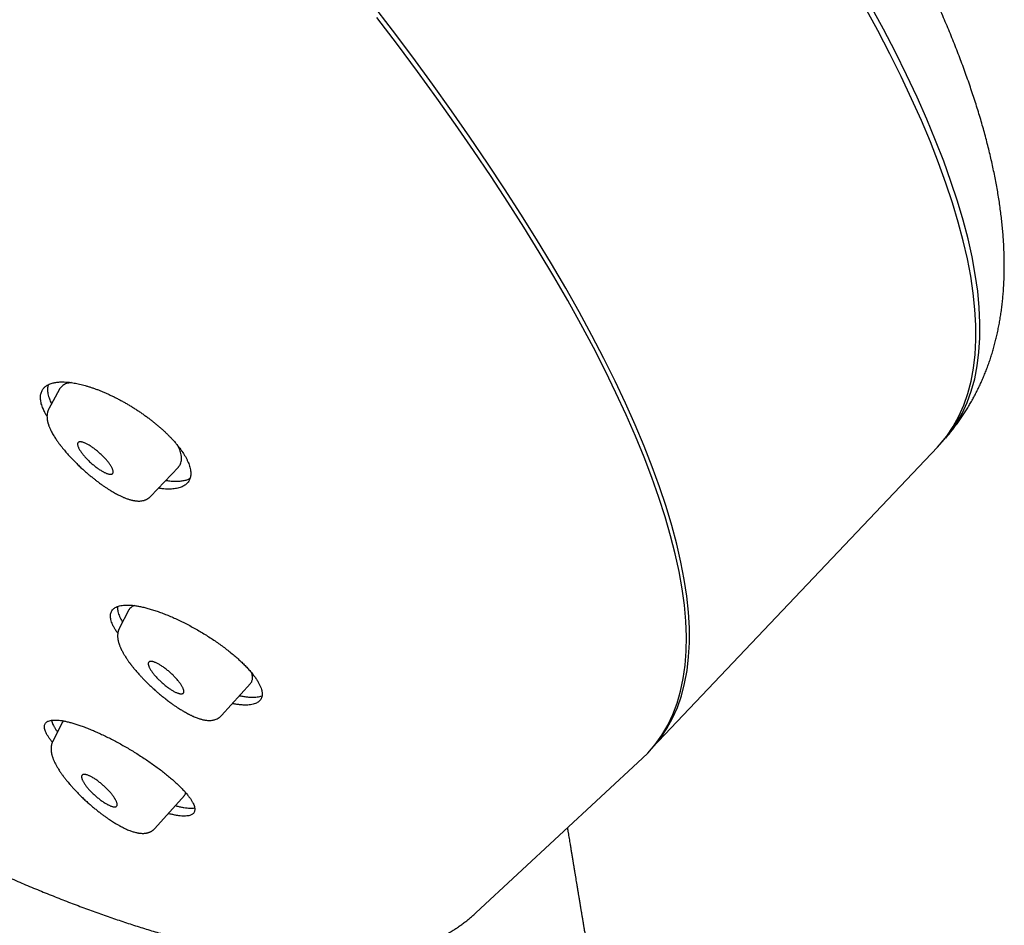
# Model space of a CAD drawing. Header units: millimetres. Extents: x 8 to 501, y 12 to 615.
# Tile 17 of 77: x 431 to 463, y 187 to 216. Entities that reach past the tile are written whole.
import ezdxf

# ---------------------------------------------------------------- set-up
doc = ezdxf.new("R2010")
doc.units = ezdxf.units.MM

msp = doc.modelspace()

# ---------------------------------------------------------------- linework, layer by layer
at = {"color": 7, "linetype": 'Continuous', "lineweight": 30}
for p, q in [((432.309, 204.033), (431.966, 203.403)), ((431.968, 203.403), (431.967, 203.402)), ((451.464, 192.448), (460.677, 202.166)), ((435.251, 200.569), (436.152, 201.519)), ((434.555, 196.906), (434.243, 196.305)), ((434.245, 196.306), (434.244, 196.305)), ((434.187, 196.06), (434.188, 196.052)), ((437.543, 193.495), (438.482, 194.533)), ((435.751, 194.019), (435.752, 194.018)), ((432.411, 193.275), (432.093, 192.663)), ((432.093, 192.664), (432.093, 192.663)), ((445.764, 187.122), (451.149, 192.119)), ((435.389, 189.846), (436.345, 190.908)), ((433.022, 190.874), (433.02, 190.874)), ((445.763, 187.122), (445.764, 187.122))]:
    msp.add_line(p, q, dxfattribs=at)
at = {"color": 7, "linetype": 'Continuous', "lineweight": 30, "flags": 128}
for points in [[(451.47, 192.454), (451.495, 192.481), (451.729, 192.766), (451.937, 193.074), (452.119, 193.404), (452.275, 193.756), (452.405, 194.131), (452.509, 194.527), (452.587, 194.945), (452.638, 195.385), (452.663, 195.845), (452.661, 196.326), (452.633, 196.828), (452.579, 197.349), (452.498, 197.89), (452.391, 198.451), (452.258, 199.03), (452.098, 199.628), (451.913, 200.244), (451.702, 200.877), (451.465, 201.528), (451.202, 202.195), (450.914, 202.879), (450.601, 203.579), (450.263, 204.294), (449.9, 205.024), (449.512, 205.768), (449.101, 206.526), (448.665, 207.298), (448.206, 208.082), (447.723, 208.879), (447.218, 209.687), (446.689, 210.506), (446.139, 211.336), (445.566, 212.177), (444.973, 213.026), (444.357, 213.884), (443.722, 214.751), (443.066, 215.625), (442.39, 216.507)], [(460.677, 202.166), (460.741, 202.235), (460.977, 202.521), (461.187, 202.831), (461.37, 203.163), (461.528, 203.518), (461.659, 203.895), (461.764, 204.295), (461.842, 204.716), (461.894, 205.158), (461.919, 205.622), (461.918, 206.106), (461.89, 206.611), (461.835, 207.136), (461.754, 207.681), (461.646, 208.246), (461.512, 208.829), (461.352, 209.431), (461.165, 210.051), (460.952, 210.689), (460.714, 211.345), (460.45, 212.017), (460.16, 212.706), (459.844, 213.411), (459.504, 214.131), (459.138, 214.866), (458.748, 215.616), (458.334, 216.379)], [(460.742, 202.236), (460.832, 202.329), (461.072, 202.612), (461.287, 202.918), (461.475, 203.248), (461.637, 203.6), (461.772, 203.974), (461.882, 204.371), (461.964, 204.789), (462.02, 205.229), (462.049, 205.69), (462.052, 206.173), (462.028, 206.676), (461.977, 207.199), (461.899, 207.742), (461.795, 208.305), (461.665, 208.886), (461.508, 209.487), (461.324, 210.106), (461.115, 210.743), (460.879, 211.397), (460.618, 212.068), (460.331, 212.756), (460.018, 213.46), (459.68, 214.18), (459.317, 214.914), (458.929, 215.664), (458.517, 216.427)], [(449.559, 205.377), (449.157, 206.129), (448.732, 206.893), (448.282, 207.671), (447.809, 208.462), (447.314, 209.264), (446.795, 210.077), (446.254, 210.901), (445.692, 211.736), (445.107, 212.58), (444.502, 213.433), (443.875, 214.295), (443.229, 215.164), (442.562, 216.041)], [(451.149, 192.119), (451.315, 192.283), (451.557, 192.559), (451.772, 192.859), (451.963, 193.181), (452.127, 193.526), (452.265, 193.892), (452.378, 194.281), (452.464, 194.691), (452.523, 195.122), (452.557, 195.575), (452.564, 196.048), (452.545, 196.541), (452.5, 197.055), (452.429, 197.588), (452.331, 198.141), (452.207, 198.712), (452.057, 199.302), (451.881, 199.91), (451.68, 200.536), (451.452, 201.18), (451.2, 201.84), (450.921, 202.516), (450.618, 203.209), (450.29, 203.917), (449.937, 204.64), (449.559, 205.377)]]:
    msp.add_lwpolyline(points, dxfattribs=at)
at = {"color": 7, "linetype": 'Continuous', "lineweight": 30}
for points, knots in [([(460.946, 202.456), (460.973, 202.488), (461.033, 202.56), (461.124, 202.672), (461.219, 202.794), (461.311, 202.918), (461.402, 203.044), (461.49, 203.172), (461.575, 203.303), (461.658, 203.437), (461.739, 203.572), (461.818, 203.71), (461.893, 203.851), (461.967, 203.994), (462.037, 204.139), (462.105, 204.287), (462.17, 204.437), (462.233, 204.59), (462.292, 204.745), (462.349, 204.903), (462.403, 205.063), (462.453, 205.226), (462.501, 205.391), (462.546, 205.559), (462.588, 205.729), (462.626, 205.902), (462.662, 206.077), (462.694, 206.254), (462.723, 206.434), (462.749, 206.617), (462.772, 206.801), (462.791, 206.988), (462.807, 207.178), (462.82, 207.37), (462.829, 207.564), (462.835, 207.761), (462.838, 207.96), (462.837, 208.161), (462.833, 208.365), (462.826, 208.57), (462.815, 208.778), (462.8, 208.988), (462.783, 209.201), (462.762, 209.415), (462.737, 209.632), (462.709, 209.85), (462.678, 210.071), (462.643, 210.294), (462.605, 210.518), (462.563, 210.745), (462.518, 210.973), (462.47, 211.204), (462.418, 211.436), (462.363, 211.67), (462.305, 211.906), (462.243, 212.144), (462.178, 212.383), (462.11, 212.624), (462.038, 212.867), (461.963, 213.111), (461.885, 213.357), (461.804, 213.605), (461.719, 213.854), (461.632, 214.104), (461.541, 214.356), (461.447, 214.61), (461.35, 214.865), (461.25, 215.121), (461.147, 215.379), (461.041, 215.638), (460.932, 215.899), (460.82, 216.16), (460.705, 216.423), (460.587, 216.688), (460.466, 216.953), (460.342, 217.22), (460.215, 217.488), (460.085, 217.757), (459.953, 218.027), (459.818, 218.298), (459.68, 218.571), (459.539, 218.844), (459.395, 219.119), (459.249, 219.394), (459.1, 219.671), (458.948, 219.948), (458.794, 220.227), (458.637, 220.506), (458.477, 220.787), (458.315, 221.068), (458.151, 221.35), (457.983, 221.633), (457.813, 221.917), (457.641, 222.202), (457.466, 222.488), (457.289, 222.774), (457.109, 223.062), (456.927, 223.35), (456.742, 223.638), (456.555, 223.928), (456.365, 224.218), (456.173, 224.509), (455.979, 224.801), (455.782, 225.093), (455.584, 225.387), (455.382, 225.68), (455.179, 225.975), (454.973, 226.27), (454.765, 226.565), (454.555, 226.862), (454.342, 227.158), (454.128, 227.456), (453.911, 227.754), (453.692, 228.052), (453.47, 228.351), (453.247, 228.65), (453.022, 228.95), (452.794, 229.251), (452.564, 229.552), (452.333, 229.853), (452.099, 230.155), (451.863, 230.457), (451.625, 230.759), (451.385, 231.062), (451.143, 231.365), (450.899, 231.669), (450.654, 231.973), (450.406, 232.277), (450.156, 232.582), (449.904, 232.887), (449.651, 233.192), (449.395, 233.497), (449.138, 233.803), (448.879, 234.109), (448.618, 234.415), (448.355, 234.721), (448.09, 235.028), (447.823, 235.334), (447.555, 235.641), (447.285, 235.948), (447.013, 236.256), (446.739, 236.563), (446.463, 236.87), (446.186, 237.178), (445.907, 237.486), (445.626, 237.793), (445.343, 238.101), (445.059, 238.409), (444.773, 238.718), (444.485, 239.026), (444.196, 239.334), (443.904, 239.642), (443.611, 239.951), (443.316, 240.259), (443.02, 240.568), (442.722, 240.877), (442.421, 241.185), (442.119, 241.494), (441.816, 241.804), (441.51, 242.113), (441.202, 242.423), (440.903, 242.722), (440.613, 243.01), (440.333, 243.288), (440.052, 243.565), (439.77, 243.841), (439.487, 244.117), (439.204, 244.393), (438.919, 244.668), (438.634, 244.942), (438.348, 245.215), (438.062, 245.488), (437.775, 245.76), (437.487, 246.031), (437.2, 246.301), (436.912, 246.57), (436.625, 246.837), (436.339, 247.101), (436.056, 247.362), (435.778, 247.616), (435.517, 247.855), (435.29, 248.061), (435.087, 248.245), (434.895, 248.418), (434.762, 248.538), (434.694, 248.599)], [0, 0, 0, 0, 0.00314, 0.007028, 0.010964, 0.014949, 0.018983, 0.023067, 0.0272, 0.031383, 0.035616, 0.039898, 0.044229, 0.048609, 0.053038, 0.057515, 0.06204, 0.066612, 0.071231, 0.075897, 0.080608, 0.085365, 0.090166, 0.095011, 0.099899, 0.104829, 0.109801, 0.114813, 0.119865, 0.124956, 0.130085, 0.135251, 0.140453, 0.145691, 0.150962, 0.156267, 0.161604, 0.166972, 0.17237, 0.177797, 0.183252, 0.188734, 0.194243, 0.199776, 0.205333, 0.210912, 0.216514, 0.222136, 0.227778, 0.233439, 0.239117, 0.244813, 0.250524, 0.25625, 0.26199, 0.267743, 0.273509, 0.279285, 0.285073, 0.29087, 0.296676, 0.302491, 0.308313, 0.314143, 0.319978, 0.32582, 0.331666, 0.337517, 0.343372, 0.349231, 0.355093, 0.360957, 0.366824, 0.372692, 0.378562, 0.384433, 0.390305, 0.396177, 0.40205, 0.407922, 0.413794, 0.419666, 0.425536, 0.431406, 0.437275, 0.443142, 0.449008, 0.454872, 0.460735, 0.466595, 0.472455, 0.478312, 0.484167, 0.49002, 0.495871, 0.50172, 0.507567, 0.513411, 0.519254, 0.525094, 0.530932, 0.536767, 0.542601, 0.548432, 0.554262, 0.560089, 0.565914, 0.571737, 0.577558, 0.583377, 0.589194, 0.595009, 0.600822, 0.606633, 0.612443, 0.618251, 0.624058, 0.629863, 0.635667, 0.641469, 0.64727, 0.65307, 0.658869, 0.664666, 0.670463, 0.676259, 0.682055, 0.687849, 0.693644, 0.699437, 0.705231, 0.711025, 0.716818, 0.722612, 0.728406, 0.7342, 0.739995, 0.745791, 0.751588, 0.757385, 0.763185, 0.768985, 0.774788, 0.780592, 0.786399, 0.792208, 0.79802, 0.803835, 0.809654, 0.815476, 0.821303, 0.827134, 0.83297, 0.838812, 0.84466, 0.850516, 0.856378, 0.86225, 0.86813, 0.874022, 0.879924, 0.88584, 0.891154, 0.896466, 0.901777, 0.907085, 0.912392, 0.917696, 0.922997, 0.928295, 0.933588, 0.938878, 0.944161, 0.949437, 0.954702, 0.959954, 0.965185, 0.970385, 0.975533, 0.980583, 0.985409, 0.989683, 0.992821, 0.99635, 1, 1, 1, 1]), ([(431.837, 203.28), (431.827, 203.301), (431.805, 203.344), (431.774, 203.413), (431.746, 203.487), (431.722, 203.566), (431.706, 203.636), (431.698, 203.697), (431.695, 203.75), (431.696, 203.8), (431.701, 203.853), (431.713, 203.908), (431.733, 203.964), (431.759, 204.012), (431.788, 204.052), (431.817, 204.086), (431.851, 204.117), (431.892, 204.148), (431.943, 204.178), (432.006, 204.206), (432.069, 204.227), (432.132, 204.243), (432.192, 204.254), (432.255, 204.262), (432.328, 204.267), (432.414, 204.269), (432.513, 204.266), (432.609, 204.258), (432.701, 204.246), (432.785, 204.233), (432.872, 204.217), (432.96, 204.198), (433.051, 204.175), (433.144, 204.15), (433.24, 204.122), (433.338, 204.09), (433.438, 204.056), (433.539, 204.019), (433.64, 203.979), (433.741, 203.937), (433.843, 203.893), (433.946, 203.845), (434.051, 203.795), (434.157, 203.742), (434.263, 203.687), (434.368, 203.63), (434.471, 203.571), (434.572, 203.512), (434.673, 203.45), (434.774, 203.386), (434.874, 203.32), (434.974, 203.252), (435.073, 203.182), (435.169, 203.112), (435.261, 203.042), (435.35, 202.972), (435.437, 202.901), (435.523, 202.829), (435.607, 202.756), (435.689, 202.681), (435.768, 202.606), (435.843, 202.532), (435.914, 202.459), (435.988, 202.379), (436.066, 202.291), (436.144, 202.195), (436.211, 202.108), (436.268, 202.029), (436.317, 201.954), (436.366, 201.875), (436.395, 201.822), (436.409, 201.795)], [0, 0, 0, 0, 0.012887, 0.025774, 0.043261, 0.060761, 0.078248, 0.091608, 0.104967, 0.117854, 0.130741, 0.148221, 0.165716, 0.183196, 0.196545, 0.209894, 0.222887, 0.235881, 0.253501, 0.271134, 0.288754, 0.302205, 0.315655, 0.328873, 0.34209, 0.360014, 0.377951, 0.395875, 0.409558, 0.423242, 0.436673, 0.450105, 0.463628, 0.477152, 0.490965, 0.504778, 0.51869, 0.532603, 0.546145, 0.559688, 0.573325, 0.586962, 0.600897, 0.614832, 0.628871, 0.64291, 0.656406, 0.669901, 0.683492, 0.697084, 0.710978, 0.724873, 0.738874, 0.752875, 0.766183, 0.779491, 0.792895, 0.806298, 0.820003, 0.833709, 0.84752, 0.861331, 0.874399, 0.887466, 0.905204, 0.922956, 0.940693, 0.954251, 0.967808, 0.983904, 1, 1, 1, 1]), ([(432.702, 204.246), (432.686, 204.244), (432.641, 204.239), (432.576, 204.225), (432.506, 204.202), (432.445, 204.172), (432.391, 204.135), (432.348, 204.092), (432.32, 204.058), (432.311, 204.036), (432.31, 204.033)], [0, 0, 0, 0, 0.085701, 0.229501, 0.378082, 0.527212, 0.676535, 0.825678, 0.97427, 1, 1, 1, 1]), ([(431.948, 204.179), (431.948, 204.178), (431.941, 204.162), (431.934, 204.129), (431.926, 204.082), (431.923, 204.033), (431.924, 203.982), (431.93, 203.919), (431.944, 203.843), (431.967, 203.763), (431.995, 203.686), (432.021, 203.622), (432.043, 203.578), (432.052, 203.561)], [0, 0, 0, 0, 0.007727, 0.101023, 0.189545, 0.278066, 0.367221, 0.456376, 0.591926, 0.728047, 0.819634, 0.928211, 1, 1, 1, 1]), ([(431.967, 203.403), (431.964, 203.398), (431.958, 203.387), (431.95, 203.37), (431.941, 203.349), (431.933, 203.325), (431.925, 203.299), (431.917, 203.264), (431.91, 203.224), (431.906, 203.179), (431.906, 203.136), (431.908, 203.098), (431.912, 203.066), (431.916, 203.038), (431.921, 203.011), (431.927, 202.983), (431.934, 202.954), (431.941, 202.927), (431.947, 202.907), (431.952, 202.893), (431.955, 202.882), (431.96, 202.869), (431.967, 202.85), (431.976, 202.824), (431.99, 202.79), (432.008, 202.75), (432.028, 202.706), (432.044, 202.675), (432.052, 202.66)], [0, 0, 0, 0, 0.020067, 0.046605, 0.073427, 0.106183, 0.142008, 0.179657, 0.242869, 0.30168, 0.359419, 0.416744, 0.454757, 0.492054, 0.528447, 0.566515, 0.608283, 0.65041, 0.674684, 0.692068, 0.704124, 0.722203, 0.746294, 0.783106, 0.828488, 0.882367, 0.944647, 1, 1, 1, 1]), ([(431.907, 203.159), (431.898, 203.172), (431.873, 203.213), (431.852, 203.253), (431.837, 203.28)], [0, 0, 0, 0, 0.326198, 1, 1, 1, 1]), ([(432.052, 202.66), (432.064, 202.638), (432.087, 202.595), (432.124, 202.532), (432.161, 202.473), (432.198, 202.417), (432.232, 202.367), (432.264, 202.323), (432.291, 202.286), (432.312, 202.257), (432.328, 202.236), (432.342, 202.217), (432.356, 202.199), (432.373, 202.178), (432.396, 202.148), (432.428, 202.109), (432.469, 202.059), (432.516, 202.004), (432.567, 201.946), (432.627, 201.878), (432.698, 201.802), (432.781, 201.716), (432.873, 201.623), (432.977, 201.523), (433.093, 201.417), (433.203, 201.32), (433.305, 201.235), (433.393, 201.164), (433.477, 201.097), (433.565, 201.031), (433.654, 200.965), (433.745, 200.902), (433.827, 200.846), (433.905, 200.796), (433.98, 200.749), (434.029, 200.721), (434.052, 200.707)], [0, 0, 0, 0, 0.034516, 0.066507, 0.09599, 0.122981, 0.147498, 0.169278, 0.187275, 0.200371, 0.210221, 0.217709, 0.226265, 0.236234, 0.247615, 0.267719, 0.291109, 0.317197, 0.344287, 0.37227, 0.410263, 0.44979, 0.490862, 0.539415, 0.589983, 0.642578, 0.681691, 0.718912, 0.754231, 0.78765, 0.829257, 0.867501, 0.902391, 0.93452, 0.968712, 1, 1, 1, 1]), ([(433.999, 201.503), (433.993, 201.515), (433.98, 201.539), (433.955, 201.578), (433.927, 201.619), (433.896, 201.662), (433.861, 201.705), (433.825, 201.748), (433.785, 201.793), (433.743, 201.838), (433.699, 201.882), (433.653, 201.926), (433.605, 201.97), (433.557, 202.012), (433.51, 202.051), (433.462, 202.089), (433.415, 202.124), (433.367, 202.159), (433.319, 202.191), (433.272, 202.221), (433.226, 202.248), (433.182, 202.271), (433.141, 202.29), (433.104, 202.305), (433.069, 202.318), (433.035, 202.327), (433.005, 202.333), (432.977, 202.335), (432.953, 202.333), (432.933, 202.327), (432.917, 202.317), (432.906, 202.304), (432.898, 202.287), (432.894, 202.267), (432.894, 202.244), (432.898, 202.218), (432.906, 202.189), (432.919, 202.155), (432.932, 202.129), (432.939, 202.115)], [0, 0, 0, 0, 0.026482, 0.05316, 0.080434, 0.107906, 0.134384, 0.161226, 0.188253, 0.215666, 0.242432, 0.269406, 0.297025, 0.324858, 0.350654, 0.376783, 0.403079, 0.429722, 0.456774, 0.484027, 0.51194, 0.540091, 0.565824, 0.591899, 0.618144, 0.644735, 0.671598, 0.698647, 0.726304, 0.754183, 0.78041, 0.807021, 0.833822, 0.861007, 0.887291, 0.91393, 0.94075, 0.967948, 1, 1, 1, 1]), ([(432.939, 202.115), (432.945, 202.103), (432.959, 202.079), (432.983, 202.04), (433.011, 201.999), (433.043, 201.956), (433.077, 201.913), (433.114, 201.87), (433.154, 201.825), (433.195, 201.78), (433.239, 201.736), (433.285, 201.692), (433.333, 201.648), (433.381, 201.606), (433.429, 201.567), (433.476, 201.529), (433.524, 201.494), (433.571, 201.459), (433.619, 201.427), (433.666, 201.398), (433.713, 201.371), (433.756, 201.348), (433.797, 201.328), (433.834, 201.313), (433.87, 201.301), (433.903, 201.291), (433.933, 201.286), (433.961, 201.284), (433.985, 201.286), (434.005, 201.291), (434.021, 201.301), (434.033, 201.314), (434.04, 201.331), (434.044, 201.351), (434.044, 201.374), (434.04, 201.4), (434.032, 201.429), (434.019, 201.463), (434.006, 201.489), (433.999, 201.503)], [0, 0, 0, 0, 0.026496, 0.05319, 0.08048, 0.107969, 0.134462, 0.161412, 0.188361, 0.215791, 0.242556, 0.269529, 0.297146, 0.324978, 0.350775, 0.376988, 0.403202, 0.429846, 0.456898, 0.484151, 0.512064, 0.540214, 0.565947, 0.592106, 0.618265, 0.644855, 0.67172, 0.69877, 0.726429, 0.754309, 0.780534, 0.807236, 0.83394, 0.861123, 0.887409, 0.914141, 0.940873, 0.968074, 1, 1, 1, 1]), ([(436.151, 201.519), (436.152, 201.52), (436.168, 201.534), (436.192, 201.568), (436.224, 201.625), (436.245, 201.694), (436.255, 201.774), (436.252, 201.861), (436.236, 201.949), (436.211, 202.035), (436.178, 202.119), (436.149, 202.177), (436.135, 202.207)], [0, 0, 0, 0, 0.0028583, 0.1042505, 0.2052773, 0.328321, 0.4517674, 0.5752099, 0.6982483, 0.7987975, 0.8994605, 1, 1, 1, 1]), ([(436.409, 201.795), (436.423, 201.767), (436.452, 201.71), (436.486, 201.628), (436.514, 201.548), (436.534, 201.471), (436.547, 201.396), (436.552, 201.325), (436.55, 201.259), (436.541, 201.197), (436.524, 201.139), (436.5, 201.084), (436.468, 201.034), (436.43, 200.988), (436.384, 200.948), (436.332, 200.913), (436.273, 200.882), (436.207, 200.856), (436.134, 200.835), (436.055, 200.82), (435.97, 200.81), (435.88, 200.805), (435.784, 200.806), (435.681, 200.812), (435.587, 200.822), (435.526, 200.831), (435.503, 200.835)], [0, 0, 0, 0, 0.041413, 0.082859, 0.124272, 0.166897, 0.209556, 0.252181, 0.293591, 0.335034, 0.376444, 0.419039, 0.461668, 0.504264, 0.546019, 0.587806, 0.629562, 0.672489, 0.715451, 0.758379, 0.800861, 0.843375, 0.885857, 0.929533, 0.973244, 1, 1, 1, 1]), ([(435.743, 201.088), (435.746, 201.087), (435.778, 201.082), (435.838, 201.074), (435.92, 201.066), (435.999, 201.061), (436.075, 201.06), (436.147, 201.062), (436.214, 201.067), (436.279, 201.075), (436.341, 201.086), (436.399, 201.1), (436.454, 201.118), (436.497, 201.135), (436.519, 201.147), (436.526, 201.151)], [0, 0, 0, 0, 0.010142, 0.096492, 0.183944, 0.271558, 0.359498, 0.443882, 0.528562, 0.613391, 0.699314, 0.785395, 0.872598, 0.959967, 1, 1, 1, 1]), ([(434.052, 200.707), (434.075, 200.694), (434.118, 200.669), (434.178, 200.637), (434.23, 200.611), (434.277, 200.588), (434.32, 200.567), (434.362, 200.549), (434.402, 200.532), (434.445, 200.515), (434.491, 200.498), (434.54, 200.481), (434.581, 200.468), (434.617, 200.458), (434.649, 200.45), (434.679, 200.443), (434.706, 200.438), (434.734, 200.433), (434.766, 200.428), (434.802, 200.424), (434.84, 200.421), (434.887, 200.42), (434.941, 200.423), (434.996, 200.432), (435.041, 200.443), (435.078, 200.455), (435.108, 200.468), (435.131, 200.479), (435.149, 200.489), (435.167, 200.499), (435.187, 200.513), (435.209, 200.53), (435.232, 200.549), (435.245, 200.563), (435.251, 200.569)], [0, 0, 0, 0, 0.0487903, 0.0924753, 0.1310103, 0.1650338, 0.1978847, 0.2300123, 0.261414, 0.2918918, 0.3343459, 0.3733259, 0.4118251, 0.4363947, 0.4641366, 0.4923518, 0.5149566, 0.5353561, 0.5626272, 0.5966396, 0.6302519, 0.6617067, 0.7185176, 0.769548, 0.8038997, 0.835502, 0.8662494, 0.8817088, 0.8977794, 0.9146433, 0.9312658, 0.9533579, 0.9808549, 1, 1, 1, 1]), ([(434.194, 196.152), (434.171, 196.184), (434.126, 196.248), (434.071, 196.341), (434.026, 196.43), (433.992, 196.514), (433.97, 196.587), (433.959, 196.65), (433.955, 196.709), (433.959, 196.768), (433.975, 196.827), (434.001, 196.88), (434.038, 196.927), (434.085, 196.967), (434.142, 197), (434.21, 197.026), (434.287, 197.045), (434.373, 197.058), (434.468, 197.063), (434.572, 197.061), (434.684, 197.052), (434.804, 197.036), (434.93, 197.013), (435.064, 196.983), (435.204, 196.946), (435.35, 196.902), (435.501, 196.851), (435.656, 196.794), (435.815, 196.731), (435.978, 196.662), (436.143, 196.586), (436.31, 196.506), (436.477, 196.42), (436.644, 196.33), (436.81, 196.235), (436.975, 196.137), (437.138, 196.034), (437.298, 195.93), (437.453, 195.823), (437.603, 195.714), (437.747, 195.604), (437.885, 195.492), (438.017, 195.381), (438.14, 195.27), (438.255, 195.161), (438.361, 195.053), (438.457, 194.947), (438.545, 194.843), (438.622, 194.742), (438.688, 194.646), (438.744, 194.553), (438.789, 194.464), (438.823, 194.38), (438.844, 194.307), (438.856, 194.244), (438.858, 194.209), (438.859, 194.192)], [0, 0, 0, 0, 0.018616, 0.03734, 0.056085, 0.074808, 0.093465, 0.107616, 0.121767, 0.140162, 0.15862, 0.1771, 0.195558, 0.213953, 0.232342, 0.250792, 0.269264, 0.287715, 0.306105, 0.32464, 0.343237, 0.361855, 0.380452, 0.398989, 0.417845, 0.436762, 0.455701, 0.47462, 0.493476, 0.512642, 0.531872, 0.551124, 0.570354, 0.589519, 0.60885, 0.628247, 0.647667, 0.667063, 0.686393, 0.705663, 0.725001, 0.744361, 0.763697, 0.782965, 0.80197, 0.821043, 0.840138, 0.859208, 0.878212, 0.896871, 0.915596, 0.934342, 0.953066, 0.971724, 0.985862, 1, 1, 1, 1]), ([(434.188, 197.016), (434.188, 197.013), (434.184, 196.994), (434.184, 196.974), (434.184, 196.957)], [0, 0, 0, 0, 0.160051, 1, 1, 1, 1]), ([(434.184, 196.957), (434.186, 196.934), (434.188, 196.888), (434.206, 196.812), (434.234, 196.731), (434.272, 196.646), (434.311, 196.573), (434.341, 196.527), (434.35, 196.513)], [0, 0, 0, 0, 0.18233, 0.365285, 0.548456, 0.731417, 0.913751, 1, 1, 1, 1]), ([(434.735, 197.044), (434.721, 197.04), (434.683, 197.027), (434.633, 196.998), (434.59, 196.959), (434.565, 196.928), (434.557, 196.91), (434.556, 196.906)], [0, 0, 0, 0, 0.159244, 0.442711, 0.725265, 0.942311, 1, 1, 1, 1]), ([(434.244, 196.307), (434.242, 196.304), (434.237, 196.293), (434.229, 196.278), (434.221, 196.257), (434.213, 196.236), (434.207, 196.215), (434.201, 196.193), (434.196, 196.167), (434.191, 196.135), (434.188, 196.099), (434.188, 196.073), (434.188, 196.061)], [0, 0, 0, 0, 0.039143, 0.126831, 0.213365, 0.304774, 0.385199, 0.46965, 0.568637, 0.698646, 0.859557, 1, 1, 1, 1]), ([(434.188, 196.049), (434.188, 196.04), (434.189, 196.019), (434.192, 195.989), (434.196, 195.962), (434.199, 195.94), (434.203, 195.923), (434.207, 195.903), (434.213, 195.878), (434.221, 195.85), (434.23, 195.821), (434.239, 195.792), (434.251, 195.761), (434.264, 195.726), (434.282, 195.684), (434.304, 195.636), (434.329, 195.586), (434.355, 195.537), (434.38, 195.493), (434.405, 195.451), (434.431, 195.408), (434.461, 195.361), (434.49, 195.317), (434.519, 195.275), (434.543, 195.24), (434.564, 195.211), (434.58, 195.189), (434.592, 195.173), (434.602, 195.161), (434.61, 195.149), (434.62, 195.137), (434.633, 195.12), (434.651, 195.097), (434.673, 195.069), (434.701, 195.035), (434.734, 194.993), (434.775, 194.945), (434.824, 194.889), (434.879, 194.826), (434.943, 194.756), (435.015, 194.68), (435.096, 194.597), (435.186, 194.509), (435.285, 194.415), (435.383, 194.325), (435.479, 194.241), (435.57, 194.163), (435.662, 194.088), (435.723, 194.04), (435.752, 194.018)], [0, 0, 0, 0, 0.01544, 0.033355, 0.047867, 0.059011, 0.067425, 0.076198, 0.091569, 0.10832, 0.122858, 0.138539, 0.155121, 0.173904, 0.195244, 0.222581, 0.249844, 0.274589, 0.29684, 0.316945, 0.338074, 0.36102, 0.385778, 0.403289, 0.420926, 0.435725, 0.444739, 0.451967, 0.458495, 0.462517, 0.467929, 0.475988, 0.486694, 0.500045, 0.516039, 0.534676, 0.557466, 0.583258, 0.61205, 0.643845, 0.678643, 0.71644, 0.757227, 0.800996, 0.847751, 0.884788, 0.923516, 0.963905, 1, 1, 1, 1]), ([(436.329, 194.273), (436.328, 194.281), (436.327, 194.297), (436.32, 194.325), (436.31, 194.356), (436.295, 194.39), (436.277, 194.426), (436.255, 194.463), (436.229, 194.503), (436.2, 194.545), (436.168, 194.587), (436.132, 194.631), (436.093, 194.676), (436.052, 194.721), (436.01, 194.764), (435.967, 194.807), (435.922, 194.85), (435.876, 194.892), (435.828, 194.933), (435.778, 194.974), (435.728, 195.013), (435.679, 195.049), (435.632, 195.082), (435.586, 195.111), (435.541, 195.139), (435.497, 195.164), (435.455, 195.186), (435.414, 195.205), (435.375, 195.22), (435.339, 195.232), (435.307, 195.24), (435.278, 195.244), (435.252, 195.244), (435.23, 195.24), (435.212, 195.233), (435.198, 195.223), (435.187, 195.209), (435.179, 195.19), (435.178, 195.174), (435.178, 195.165)], [0, 0, 0, 0, 0.026579, 0.05316, 0.080532, 0.107906, 0.134472, 0.161038, 0.188353, 0.215666, 0.242536, 0.269406, 0.297131, 0.324857, 0.350734, 0.376612, 0.403167, 0.429721, 0.456875, 0.484027, 0.512058, 0.54009, 0.565907, 0.591725, 0.61823, 0.644735, 0.671691, 0.698646, 0.726415, 0.754182, 0.780503, 0.806826, 0.833916, 0.861006, 0.887376, 0.913746, 0.940847, 0.967947, 1, 1, 1, 1]), ([(435.178, 195.165), (435.178, 195.157), (435.179, 195.141), (435.186, 195.113), (435.197, 195.082), (435.211, 195.048), (435.23, 195.012), (435.252, 194.974), (435.277, 194.935), (435.306, 194.893), (435.339, 194.85), (435.374, 194.807), (435.413, 194.762), (435.454, 194.717), (435.496, 194.673), (435.539, 194.631), (435.584, 194.588), (435.631, 194.546), (435.679, 194.504), (435.728, 194.464), (435.779, 194.425), (435.828, 194.389), (435.875, 194.356), (435.92, 194.326), (435.965, 194.299), (436.009, 194.274), (436.052, 194.252), (436.093, 194.233), (436.132, 194.217), (436.168, 194.206), (436.2, 194.198), (436.228, 194.194), (436.254, 194.194), (436.276, 194.197), (436.294, 194.204), (436.309, 194.215), (436.32, 194.229), (436.327, 194.248), (436.328, 194.264), (436.329, 194.273)], [0, 0, 0, 0, 0.026594, 0.05319, 0.080579, 0.107969, 0.13455, 0.161131, 0.188462, 0.215791, 0.24266, 0.269529, 0.297252, 0.324978, 0.350856, 0.376734, 0.40329, 0.429846, 0.456999, 0.484151, 0.512182, 0.540214, 0.56603, 0.591848, 0.618352, 0.644856, 0.671813, 0.69877, 0.726541, 0.754309, 0.780628, 0.806949, 0.834035, 0.861123, 0.887495, 0.913867, 0.940971, 0.968074, 1, 1, 1, 1]), ([(438.481, 194.534), (438.49, 194.544), (438.511, 194.567), (438.531, 194.609), (438.546, 194.659), (438.547, 194.696), (438.548, 194.715)], [0, 0, 0, 0, 0.211048, 0.473941, 0.737132, 1, 1, 1, 1]), ([(438.548, 194.715), (438.547, 194.733), (438.545, 194.77), (438.533, 194.825), (438.52, 194.862), (438.514, 194.878)], [0, 0, 0, 0, 0.3613023, 0.7229893, 1, 1, 1, 1]), ([(419.474, 194.341), (419.572, 194.279), (419.771, 194.152), (420.07, 193.965), (420.369, 193.778), (420.668, 193.592), (420.967, 193.409), (421.264, 193.227), (421.561, 193.047), (421.857, 192.869), (422.151, 192.693), (422.446, 192.519), (422.739, 192.346), (423.031, 192.176), (423.322, 192.007), (423.613, 191.841), (423.902, 191.676), (424.191, 191.513), (424.478, 191.352), (424.765, 191.194), (425.05, 191.037), (425.334, 190.882), (425.617, 190.729), (425.9, 190.578), (426.18, 190.43), (426.46, 190.283), (426.739, 190.138), (427.016, 189.996), (427.293, 189.855), (427.568, 189.717), (427.841, 189.58), (428.114, 189.446), (428.385, 189.314), (428.655, 189.184), (428.924, 189.056), (429.191, 188.93), (429.457, 188.807), (429.722, 188.685), (429.985, 188.566), (430.247, 188.449), (430.507, 188.334), (430.766, 188.222), (431.024, 188.111), (431.28, 188.003), (431.535, 187.897), (431.788, 187.794), (432.04, 187.692), (432.29, 187.593), (432.538, 187.496), (432.786, 187.401), (433.031, 187.309), (433.275, 187.219), (433.518, 187.131), (433.759, 187.045), (433.998, 186.962), (434.235, 186.881), (434.471, 186.802), (434.706, 186.726), (434.939, 186.652), (435.17, 186.58), (435.399, 186.511), (435.627, 186.444), (435.853, 186.38), (436.077, 186.318), (436.3, 186.258), (436.521, 186.2), (436.74, 186.146), (436.957, 186.093), (437.173, 186.043), (437.387, 185.995), (437.599, 185.95), (437.809, 185.907), (438.018, 185.867), (438.225, 185.829), (438.43, 185.793), (438.633, 185.76), (438.834, 185.73), (439.034, 185.702), (439.231, 185.676), (439.427, 185.654), (439.621, 185.633), (439.813, 185.615), (440.003, 185.6), (440.191, 185.587), (440.378, 185.577), (440.562, 185.57), (440.744, 185.565), (440.924, 185.563), (441.103, 185.563), (441.279, 185.566), (441.453, 185.572), (441.625, 185.58), (441.795, 185.591), (441.963, 185.605), (442.129, 185.621), (442.292, 185.64), (442.453, 185.662), (442.612, 185.686), (442.769, 185.714), (442.923, 185.743), (443.075, 185.776), (443.225, 185.811), (443.372, 185.849), (443.517, 185.889), (443.66, 185.932), (443.8, 185.978), (443.937, 186.027), (444.072, 186.078), (444.204, 186.131), (444.334, 186.187), (444.462, 186.246), (444.586, 186.307), (444.709, 186.371), (444.828, 186.437), (444.945, 186.506), (445.06, 186.578), (445.172, 186.651), (445.281, 186.728), (445.388, 186.807), (445.493, 186.888), (445.594, 186.972), (445.685, 187.049), (445.74, 187.101), (445.763, 187.122)], [0, 0, 0, 0, 0.00814, 0.016449, 0.02476, 0.033073, 0.041387, 0.049702, 0.058019, 0.066338, 0.074657, 0.082978, 0.091301, 0.099624, 0.107949, 0.116276, 0.124603, 0.132932, 0.141262, 0.149593, 0.157926, 0.166259, 0.174594, 0.18293, 0.191268, 0.199606, 0.207946, 0.216287, 0.224629, 0.232972, 0.241317, 0.249663, 0.25801, 0.266359, 0.274709, 0.28306, 0.291413, 0.299767, 0.308123, 0.316479, 0.324838, 0.333198, 0.341559, 0.349923, 0.358287, 0.366654, 0.375022, 0.383392, 0.391764, 0.400137, 0.408513, 0.41689, 0.42527, 0.433651, 0.442035, 0.450421, 0.458809, 0.467199, 0.475591, 0.483986, 0.492384, 0.500783, 0.509185, 0.51759, 0.525997, 0.534407, 0.542819, 0.551233, 0.559651, 0.56807, 0.576492, 0.584917, 0.593344, 0.601773, 0.610204, 0.618636, 0.627071, 0.635507, 0.643944, 0.652381, 0.66082, 0.669258, 0.677695, 0.686131, 0.694565, 0.702996, 0.711423, 0.719845, 0.728262, 0.736672, 0.745073, 0.753465, 0.761846, 0.770214, 0.778568, 0.786907, 0.795228, 0.803529, 0.81181, 0.820068, 0.828301, 0.836508, 0.844688, 0.852839, 0.86096, 0.869049, 0.877107, 0.885132, 0.893125, 0.901084, 0.909012, 0.916908, 0.924773, 0.932609, 0.940417, 0.948198, 0.955956, 0.963692, 0.971409, 0.97911, 0.986797, 0.994475, 1, 1, 1, 1]), ([(438.859, 194.192), (438.858, 194.17), (438.856, 194.126), (438.84, 194.067), (438.814, 194.014), (438.777, 193.968), (438.73, 193.928), (438.672, 193.895), (438.605, 193.868), (438.528, 193.849), (438.442, 193.837), (438.347, 193.831), (438.243, 193.833), (438.13, 193.842), (438.014, 193.857), (437.931, 193.873), (437.892, 193.88)], [0, 0, 0, 0, 0.071472, 0.143189, 0.214991, 0.28671, 0.358184, 0.429631, 0.501317, 0.573087, 0.644778, 0.716229, 0.788255, 0.860518, 0.932864, 1, 1, 1, 1]), ([(438.123, 194.135), (438.126, 194.135), (438.175, 194.124), (438.264, 194.11), (438.387, 194.094), (438.5, 194.087), (438.605, 194.087), (438.7, 194.095), (438.784, 194.109), (438.832, 194.125), (438.854, 194.132)], [0, 0, 0, 0, 0.010798, 0.155345, 0.299387, 0.441453, 0.584024, 0.72676, 0.869319, 1, 1, 1, 1]), ([(435.751, 194.018), (435.785, 193.992), (435.852, 193.94), (435.949, 193.871), (436.036, 193.81), (436.114, 193.758), (436.184, 193.713), (436.245, 193.675), (436.296, 193.644), (436.339, 193.62), (436.373, 193.6), (436.401, 193.585), (436.421, 193.574), (436.437, 193.565), (436.451, 193.557), (436.47, 193.548), (436.495, 193.535), (436.526, 193.519), (436.56, 193.502), (436.594, 193.486), (436.639, 193.466), (436.692, 193.443), (436.752, 193.419), (436.807, 193.4), (436.855, 193.384), (436.902, 193.371), (436.945, 193.36), (436.986, 193.352), (437.025, 193.345), (437.067, 193.34), (437.114, 193.336), (437.163, 193.336), (437.215, 193.338), (437.268, 193.346), (437.32, 193.358), (437.376, 193.377), (437.417, 193.397), (437.447, 193.415), (437.461, 193.424), (437.479, 193.436), (437.5, 193.453), (437.522, 193.473), (437.536, 193.488), (437.543, 193.495)], [0, 0, 0, 0, 0.049546, 0.095288, 0.137169, 0.175145, 0.209203, 0.239338, 0.265544, 0.286602, 0.304167, 0.318233, 0.328794, 0.335845, 0.342464, 0.35174, 0.365017, 0.381525, 0.400267, 0.418505, 0.436083, 0.472928, 0.506704, 0.537835, 0.567734, 0.591591, 0.619719, 0.645144, 0.665141, 0.691314, 0.721603, 0.751797, 0.781093, 0.817467, 0.849675, 0.87874, 0.921494, 0.928853, 0.937882, 0.949892, 0.964867, 0.982779, 1, 1, 1, 1]), ([(432.08, 192.637), (432.074, 192.643), (432.042, 192.68), (431.995, 192.744), (431.938, 192.826), (431.893, 192.903), (431.858, 192.975), (431.835, 193.041), (431.823, 193.101), (431.823, 193.155), (431.833, 193.203), (431.854, 193.244), (431.884, 193.276), (431.919, 193.3), (431.96, 193.32), (432.014, 193.336), (432.082, 193.347), (432.16, 193.35), (432.247, 193.347), (432.342, 193.337), (432.446, 193.321), (432.558, 193.297), (432.677, 193.267), (432.803, 193.231), (432.935, 193.188), (433.073, 193.139), (433.217, 193.084), (433.366, 193.023), (433.517, 192.957), (433.673, 192.886), (433.832, 192.81), (433.994, 192.728), (434.157, 192.643), (434.32, 192.553), (434.484, 192.46), (434.647, 192.364), (434.809, 192.264), (434.969, 192.162), (435.126, 192.059), (435.278, 191.954), (435.427, 191.848), (435.57, 191.741), (435.708, 191.634), (435.838, 191.529), (435.961, 191.424), (436.076, 191.322), (436.182, 191.221), (436.279, 191.123), (436.367, 191.029), (436.445, 190.938), (436.511, 190.852), (436.567, 190.77), (436.613, 190.693), (436.647, 190.621), (436.671, 190.554), (436.682, 190.495), (436.683, 190.441), (436.673, 190.393), (436.651, 190.352), (436.622, 190.32), (436.587, 190.295), (436.561, 190.284), (436.548, 190.278)], [0, 0, 0, 0, 0.003971, 0.021251, 0.038592, 0.055953, 0.073293, 0.090572, 0.107539, 0.124566, 0.141613, 0.158639, 0.175606, 0.188475, 0.201343, 0.218071, 0.234857, 0.251662, 0.268448, 0.285177, 0.301899, 0.318677, 0.335475, 0.352255, 0.368978, 0.385834, 0.402746, 0.419677, 0.436589, 0.453447, 0.470593, 0.487797, 0.50502, 0.522225, 0.539372, 0.556801, 0.574289, 0.591796, 0.609284, 0.626713, 0.644292, 0.661932, 0.679592, 0.69723, 0.714809, 0.732333, 0.749918, 0.767524, 0.785108, 0.802631, 0.819914, 0.837258, 0.854623, 0.871966, 0.889247, 0.906216, 0.923243, 0.940291, 0.957318, 0.974286, 0.987143, 1, 1, 1, 1]), ([(432.056, 193.341), (432.056, 193.338), (432.058, 193.316), (432.072, 193.27), (432.097, 193.204), (432.134, 193.133), (432.182, 193.057), (432.22, 193), (432.246, 192.968), (432.249, 192.964)], [0, 0, 0, 0, 0.0345342, 0.222402, 0.4104896, 0.5983705, 0.7856216, 0.9743639, 1, 1, 1, 1]), ([(432.449, 193.319), (432.442, 193.314), (432.426, 193.301), (432.417, 193.284), (432.412, 193.274)], [0, 0, 0, 0, 0.4012927, 1, 1, 1, 1]), ([(432.093, 192.664), (432.092, 192.662), (432.088, 192.654), (432.081, 192.641), (432.074, 192.623), (432.066, 192.603), (432.059, 192.582), (432.053, 192.559), (432.045, 192.526), (432.039, 192.485), (432.036, 192.438), (432.036, 192.392), (432.039, 192.352), (432.044, 192.316), (432.049, 192.283), (432.056, 192.249), (432.065, 192.214), (432.074, 192.181), (432.084, 192.15), (432.096, 192.118), (432.109, 192.082), (432.125, 192.044), (432.148, 191.994), (432.18, 191.929), (432.225, 191.847), (432.271, 191.771), (432.313, 191.706), (432.345, 191.658), (432.373, 191.619), (432.393, 191.59), (432.408, 191.569), (432.419, 191.554), (432.433, 191.536), (432.451, 191.512), (432.475, 191.48), (432.505, 191.441), (432.542, 191.395), (432.587, 191.341), (432.639, 191.279), (432.699, 191.209), (432.769, 191.132), (432.848, 191.047), (432.932, 190.96), (432.992, 190.902), (433.021, 190.873)], [0, 0, 0, 0, 0.002993, 0.015095, 0.026178, 0.037869, 0.050405, 0.064392, 0.079661, 0.109011, 0.136569, 0.163818, 0.190876, 0.21075, 0.230062, 0.250492, 0.273229, 0.294397, 0.310938, 0.330507, 0.352365, 0.375255, 0.399072, 0.442216, 0.489173, 0.539918, 0.569813, 0.595389, 0.616539, 0.63328, 0.641797, 0.648623, 0.657609, 0.670408, 0.687016, 0.707426, 0.731631, 0.759623, 0.791394, 0.826939, 0.866253, 0.909332, 0.956135, 1, 1, 1, 1]), ([(433.066, 191.588), (433.06, 191.585), (433.049, 191.579), (433.037, 191.566), (433.028, 191.55), (433.024, 191.53), (433.024, 191.507), (433.027, 191.481), (433.035, 191.452), (433.047, 191.42), (433.063, 191.386), (433.083, 191.349), (433.107, 191.309), (433.134, 191.269), (433.164, 191.228), (433.197, 191.186), (433.232, 191.143), (433.271, 191.099), (433.312, 191.055), (433.356, 191.01), (433.402, 190.965), (433.449, 190.921), (433.496, 190.879), (433.543, 190.84), (433.59, 190.802), (433.638, 190.765), (433.686, 190.73), (433.735, 190.697), (433.783, 190.666), (433.829, 190.639), (433.872, 190.615), (433.913, 190.595), (433.953, 190.578), (433.99, 190.564), (434.024, 190.554), (434.055, 190.547), (434.083, 190.544), (434.109, 190.545), (434.124, 190.549), (434.132, 190.551)], [0, 0, 0, 0, 0.026594, 0.05319, 0.080579, 0.107969, 0.13455, 0.161131, 0.188462, 0.215791, 0.24266, 0.269529, 0.297252, 0.324978, 0.350856, 0.376734, 0.40329, 0.429846, 0.456999, 0.484151, 0.512182, 0.540214, 0.56603, 0.591848, 0.618352, 0.644856, 0.671813, 0.69877, 0.726541, 0.754309, 0.780628, 0.806949, 0.834035, 0.861123, 0.887495, 0.913867, 0.940971, 0.968074, 1, 1, 1, 1]), ([(434.132, 190.551), (434.137, 190.554), (434.149, 190.56), (434.161, 190.573), (434.169, 190.589), (434.174, 190.609), (434.174, 190.632), (434.17, 190.658), (434.163, 190.687), (434.151, 190.719), (434.135, 190.753), (434.115, 190.79), (434.091, 190.829), (434.063, 190.87), (434.033, 190.911), (434.001, 190.953), (433.966, 190.996), (433.927, 191.04), (433.886, 191.084), (433.842, 191.129), (433.796, 191.174), (433.749, 191.218), (433.702, 191.259), (433.655, 191.299), (433.608, 191.337), (433.559, 191.374), (433.511, 191.409), (433.463, 191.442), (433.415, 191.473), (433.369, 191.5), (433.325, 191.524), (433.284, 191.544), (433.245, 191.561), (433.208, 191.575), (433.174, 191.585), (433.143, 191.592), (433.115, 191.595), (433.088, 191.594), (433.074, 191.59), (433.066, 191.588)], [0, 0, 0, 0, 0.026579, 0.05316, 0.080532, 0.107906, 0.134472, 0.161038, 0.188353, 0.215666, 0.242536, 0.269406, 0.297131, 0.324857, 0.350734, 0.376612, 0.403167, 0.429721, 0.456875, 0.484027, 0.512058, 0.54009, 0.565907, 0.591725, 0.61823, 0.644735, 0.671691, 0.698646, 0.726415, 0.754182, 0.780503, 0.806826, 0.833916, 0.861006, 0.887376, 0.913746, 0.940847, 0.967947, 1, 1, 1, 1]), ([(436.345, 190.908), (436.351, 190.915), (436.365, 190.932), (436.378, 190.965), (436.384, 190.991), (436.383, 191.007), (436.383, 191.008)], [0, 0, 0, 0, 0.265127, 0.615654, 0.966546, 1, 1, 1, 1]), ([(433.02, 190.874), (433.058, 190.838), (433.131, 190.767), (433.243, 190.666), (433.35, 190.573), (433.453, 190.487), (433.551, 190.408), (433.644, 190.336), (433.73, 190.272), (433.811, 190.214), (433.885, 190.162), (433.956, 190.114), (434.022, 190.071), (434.084, 190.033), (434.138, 190), (434.185, 189.973), (434.223, 189.951), (434.252, 189.935), (434.275, 189.922), (434.299, 189.91), (434.329, 189.894), (434.378, 189.869), (434.44, 189.84), (434.511, 189.808), (434.576, 189.782), (434.635, 189.761), (434.689, 189.743), (434.745, 189.726), (434.791, 189.715), (434.826, 189.708), (434.848, 189.704), (434.869, 189.7), (434.894, 189.696), (434.932, 189.692), (434.981, 189.689), (435.031, 189.689), (435.072, 189.692), (435.105, 189.697), (435.132, 189.702), (435.155, 189.707), (435.176, 189.713), (435.197, 189.719), (435.211, 189.725), (435.216, 189.727)], [0, 0, 0, 0, 0.04967, 0.09702, 0.142006, 0.184611, 0.224856, 0.262752, 0.298305, 0.331511, 0.362368, 0.390876, 0.420021, 0.44623, 0.469525, 0.489914, 0.507389, 0.51907, 0.528945, 0.538112, 0.551317, 0.569119, 0.603709, 0.637244, 0.669209, 0.698156, 0.724427, 0.751183, 0.783313, 0.796218, 0.806661, 0.816945, 0.82989, 0.845507, 0.877173, 0.906883, 0.925498, 0.942847, 0.958107, 0.966532, 0.977233, 0.990649, 1, 1, 1, 1]), ([(436.055, 190.586), (436.071, 190.581), (436.129, 190.565), (436.221, 190.544), (436.333, 190.523), (436.434, 190.509), (436.528, 190.502), (436.61, 190.501), (436.656, 190.506), (436.678, 190.509)], [0, 0, 0, 0, 0.058061, 0.219565, 0.378128, 0.537249, 0.696556, 0.85567, 1, 1, 1, 1]), ([(436.548, 190.278), (436.53, 190.272), (436.492, 190.259), (436.424, 190.249), (436.346, 190.245), (436.259, 190.248), (436.164, 190.258), (436.06, 190.275), (435.948, 190.299), (435.869, 190.318), (435.826, 190.33), (435.825, 190.33)], [0, 0, 0, 0, 0.124402, 0.249231, 0.374207, 0.49904, 0.623445, 0.747804, 0.872579, 0.9975, 1, 1, 1, 1]), ([(435.215, 189.727), (435.224, 189.73), (435.239, 189.736), (435.259, 189.746), (435.275, 189.755), (435.288, 189.762), (435.301, 189.77), (435.317, 189.782), (435.339, 189.798), (435.365, 189.82), (435.381, 189.837), (435.389, 189.846)], [0, 0, 0, 0, 0.132579, 0.2426741, 0.3302012, 0.3951456, 0.4468949, 0.5393551, 0.6664088, 0.8277083, 1, 1, 1, 1]), ([(451.923, 171.842), (451.922, 171.847), (451.919, 171.864), (451.911, 171.904), (451.9, 171.961), (451.887, 172.028), (451.874, 172.094), (451.862, 172.159), (451.849, 172.226), (451.835, 172.296), (451.821, 172.369), (451.807, 172.446), (451.792, 172.522), (451.778, 172.597), (451.763, 172.672), (451.748, 172.75), (451.733, 172.831), (451.717, 172.913), (451.702, 172.992), (451.688, 173.064), (451.675, 173.134), (451.662, 173.204), (451.648, 173.277), (451.634, 173.351), (451.62, 173.423), (451.607, 173.49), (451.595, 173.555), (451.582, 173.622), (451.57, 173.684), (451.56, 173.741), (451.55, 173.792), (451.54, 173.841), (451.532, 173.888), (451.524, 173.93), (451.516, 173.97), (451.508, 174.016), (451.497, 174.07), (451.486, 174.129), (451.475, 174.187), (451.465, 174.24), (451.456, 174.288), (451.448, 174.333), (451.44, 174.374), (451.433, 174.41), (451.426, 174.447), (451.419, 174.486), (451.41, 174.535), (451.399, 174.592), (451.387, 174.654), (451.376, 174.716), (451.365, 174.774), (451.354, 174.831), (451.343, 174.888), (451.331, 174.952), (451.318, 175.023), (451.304, 175.101), (451.289, 175.178), (451.276, 175.251), (451.263, 175.319), (451.25, 175.386), (451.238, 175.453), (451.225, 175.524), (451.211, 175.598), (451.197, 175.672), (451.184, 175.745), (451.17, 175.816), (451.157, 175.887), (451.143, 175.964), (451.128, 176.044), (451.113, 176.126), (451.094, 176.231), (451.069, 176.364), (451.039, 176.525), (451.01, 176.686), (450.98, 176.849), (450.95, 177.01), (450.921, 177.172), (450.896, 177.306), (450.876, 177.414), (450.86, 177.501), (450.845, 177.587), (450.83, 177.668), (450.816, 177.746), (450.802, 177.822), (450.788, 177.902), (450.772, 177.986), (450.756, 178.073), (450.741, 178.159), (450.727, 178.236), (450.714, 178.305), (450.702, 178.371), (450.69, 178.438), (450.677, 178.51), (450.664, 178.584), (450.65, 178.66), (450.637, 178.734), (450.624, 178.808), (450.61, 178.882), (450.597, 178.958), (450.582, 179.039), (450.568, 179.116), (450.556, 179.186), (450.545, 179.246), (450.536, 179.298), (450.527, 179.346), (450.518, 179.394), (450.509, 179.448), (450.499, 179.503), (450.489, 179.557), (450.48, 179.607), (450.471, 179.657), (450.463, 179.705), (450.455, 179.748), (450.448, 179.786), (450.442, 179.824), (450.434, 179.864), (450.426, 179.911), (450.417, 179.963), (450.407, 180.019), (450.396, 180.079), (450.385, 180.142), (450.375, 180.199), (450.367, 180.244), (450.361, 180.276), (450.357, 180.3), (450.353, 180.321), (450.35, 180.34), (450.346, 180.362), (450.341, 180.388), (450.335, 180.424), (450.327, 180.47), (450.316, 180.528), (450.307, 180.584), (450.298, 180.635), (450.29, 180.678), (450.283, 180.717), (450.277, 180.75), (450.273, 180.774), (450.269, 180.796), (450.265, 180.818), (450.261, 180.843), (450.256, 180.872), (450.25, 180.905), (450.24, 180.958), (450.227, 181.033), (450.214, 181.109), (450.204, 181.166), (450.198, 181.201), (450.192, 181.231), (450.188, 181.256), (450.184, 181.28), (450.179, 181.305), (450.174, 181.336), (450.168, 181.372), (450.161, 181.412), (450.151, 181.467), (450.139, 181.533), (450.126, 181.612), (450.112, 181.69), (450.099, 181.765), (450.087, 181.832), (450.077, 181.889), (450.068, 181.939), (450.06, 181.987), (450.051, 182.04), (450.041, 182.098), (450.03, 182.159), (450.019, 182.221), (450.009, 182.282), (449.999, 182.338), (449.99, 182.386), (449.982, 182.432), (449.974, 182.481), (449.964, 182.536), (449.954, 182.596), (449.942, 182.662), (449.93, 182.732), (449.919, 182.796), (449.91, 182.848), (449.904, 182.884), (449.899, 182.913), (449.894, 182.939), (449.889, 182.969), (449.883, 183.005), (449.876, 183.047), (449.868, 183.094), (449.86, 183.139), (449.853, 183.18), (449.846, 183.217), (449.84, 183.256), (449.833, 183.295), (449.827, 183.33), (449.822, 183.36), (449.818, 183.382), (449.815, 183.401), (449.811, 183.419), (449.808, 183.44), (449.803, 183.47), (449.795, 183.512), (449.786, 183.565), (449.777, 183.621), (449.767, 183.679), (449.757, 183.737), (449.747, 183.791), (449.739, 183.841), (449.732, 183.884), (449.725, 183.922), (449.72, 183.953), (449.715, 183.98), (449.711, 184.005), (449.706, 184.032), (449.7, 184.066), (449.694, 184.105), (449.686, 184.147), (449.68, 184.187), (449.673, 184.226), (449.666, 184.269), (449.658, 184.313), (449.65, 184.359), (449.643, 184.399), (449.638, 184.432), (449.633, 184.457), (449.63, 184.478), (449.626, 184.502), (449.621, 184.532), (449.614, 184.57), (449.605, 184.623), (449.594, 184.687), (449.582, 184.757), (449.57, 184.826), (449.558, 184.897), (449.546, 184.969), (449.534, 185.041), (449.522, 185.113), (449.508, 185.191), (449.494, 185.274), (449.479, 185.363), (449.464, 185.45), (449.449, 185.541), (449.434, 185.633), (449.417, 185.729), (449.403, 185.811), (449.391, 185.883), (449.381, 185.946), (449.371, 186.004), (449.362, 186.057), (449.355, 186.101), (449.348, 186.142), (449.342, 186.178), (449.337, 186.207), (449.333, 186.23), (449.329, 186.25), (449.326, 186.271), (449.322, 186.295), (449.317, 186.324), (449.31, 186.365), (449.301, 186.418), (449.29, 186.485), (449.278, 186.556), (449.267, 186.622), (449.257, 186.681), (449.249, 186.728), (449.242, 186.769), (449.237, 186.804), (449.232, 186.834), (449.226, 186.866), (449.219, 186.907), (449.211, 186.959), (449.201, 187.016), (449.192, 187.072), (449.182, 187.128), (449.174, 187.178), (449.166, 187.223), (449.16, 187.261), (449.155, 187.293), (449.151, 187.318), (449.147, 187.343), (449.142, 187.37), (449.136, 187.406), (449.128, 187.455), (449.118, 187.514), (449.108, 187.577), (449.098, 187.635), (449.089, 187.69), (449.08, 187.744), (449.071, 187.797), (449.062, 187.85), (449.053, 187.905), (449.043, 187.965), (449.03, 188.041), (449.015, 188.132), (448.999, 188.233), (448.985, 188.315), (448.975, 188.378), (448.968, 188.418), (448.962, 188.454), (448.957, 188.484), (448.953, 188.508), (448.95, 188.53), (448.946, 188.553), (448.941, 188.585), (448.934, 188.625), (448.926, 188.673), (448.918, 188.723), (448.908, 188.782), (448.898, 188.846), (448.886, 188.913), (448.876, 188.976), (448.866, 189.035), (448.854, 189.113), (448.837, 189.214), (448.819, 189.326), (448.802, 189.43), (448.786, 189.525), (448.773, 189.607), (448.762, 189.673), (448.754, 189.719), (448.748, 189.759), (448.742, 189.792), (448.737, 189.823), (448.733, 189.849), (448.73, 189.867), (448.729, 189.874)], [0, 0, 0, 0, 0.000866, 0.002879, 0.006729, 0.01066, 0.014297, 0.017891, 0.021657, 0.025698, 0.029866, 0.034126, 0.038694, 0.042805, 0.046923, 0.051391, 0.05604, 0.060798, 0.065309, 0.069377, 0.073089, 0.077087, 0.081238, 0.085481, 0.089659, 0.09341, 0.096933, 0.100691, 0.104709, 0.107489, 0.110343, 0.11326, 0.115944, 0.118272, 0.120263, 0.122834, 0.125925, 0.129433, 0.132918, 0.135688, 0.13841, 0.141001, 0.14331, 0.145333, 0.147217, 0.14941, 0.151942, 0.155509, 0.159058, 0.162531, 0.165913, 0.16894, 0.172147, 0.175493, 0.179713, 0.184239, 0.188571, 0.192699, 0.196557, 0.200154, 0.203897, 0.207923, 0.212091, 0.216351, 0.220511, 0.224304, 0.228284, 0.232593, 0.237147, 0.241812, 0.246418, 0.254854, 0.264074, 0.273583, 0.281988, 0.29131, 0.300721, 0.30914, 0.3139, 0.31881, 0.323759, 0.328278, 0.332442, 0.336733, 0.34105, 0.345787, 0.350872, 0.35568, 0.360066, 0.363778, 0.367366, 0.371022, 0.375043, 0.379317, 0.383519, 0.387618, 0.391841, 0.395792, 0.399992, 0.404521, 0.409298, 0.412854, 0.416303, 0.419223, 0.421638, 0.42424, 0.427294, 0.43069, 0.433421, 0.436198, 0.439022, 0.441772, 0.444197, 0.446288, 0.448126, 0.450443, 0.453041, 0.45591, 0.459017, 0.462361, 0.465942, 0.469614, 0.471747, 0.473494, 0.474856, 0.47585, 0.476881, 0.478114, 0.479549, 0.481186, 0.484002, 0.487244, 0.490911, 0.493271, 0.495774, 0.49804, 0.499816, 0.501121, 0.502149, 0.503362, 0.504773, 0.506382, 0.508188, 0.51017, 0.515307, 0.520644, 0.522796, 0.524796, 0.526448, 0.52775, 0.528951, 0.530354, 0.532051, 0.534042, 0.536326, 0.53873, 0.543042, 0.547378, 0.551738, 0.556013, 0.559784, 0.563007, 0.565409, 0.56804, 0.571007, 0.574257, 0.577635, 0.581067, 0.584568, 0.587673, 0.590259, 0.592629, 0.595318, 0.598346, 0.601676, 0.605294, 0.6092, 0.613247, 0.615865, 0.617874, 0.619275, 0.620569, 0.622232, 0.624224, 0.626567, 0.62916, 0.631951, 0.633921, 0.63598, 0.638126, 0.640351, 0.642355, 0.643994, 0.645206, 0.646115, 0.647073, 0.648196, 0.649485, 0.652087, 0.655119, 0.658243, 0.661403, 0.664599, 0.667831, 0.670396, 0.672805, 0.674878, 0.676613, 0.678012, 0.679261, 0.680724, 0.682593, 0.68485, 0.687158, 0.689389, 0.691543, 0.693621, 0.696352, 0.69892, 0.70115, 0.702994, 0.704258, 0.705269, 0.706511, 0.708175, 0.710262, 0.712772, 0.716923, 0.720738, 0.724217, 0.728396, 0.732352, 0.736181, 0.740106, 0.744297, 0.748887, 0.753896, 0.758838, 0.763358, 0.768744, 0.773874, 0.779144, 0.782259, 0.785689, 0.789456, 0.791833, 0.794324, 0.796639, 0.798592, 0.800211, 0.801453, 0.802398, 0.803503, 0.80484, 0.80641, 0.808213, 0.811549, 0.815172, 0.819074, 0.823256, 0.826029, 0.828689, 0.830959, 0.832836, 0.834322, 0.835888, 0.838116, 0.841116, 0.844319, 0.847425, 0.850432, 0.853342, 0.85575, 0.857824, 0.859545, 0.860914, 0.862015, 0.863485, 0.865451, 0.867914, 0.871541, 0.875004, 0.878215, 0.881172, 0.883878, 0.887025, 0.889856, 0.89265, 0.895927, 0.8997, 0.905163, 0.910684, 0.916235, 0.918624, 0.920897, 0.922855, 0.924494, 0.925816, 0.926827, 0.927976, 0.929704, 0.931919, 0.934619, 0.937475, 0.940174, 0.944214, 0.947844, 0.951188, 0.954422, 0.957572, 0.963983, 0.970873, 0.975775, 0.980952, 0.986417, 0.989093, 0.991714, 0.993927, 0.995706, 0.997053, 0.998922, 1, 1, 1, 1])]:
    msp.add_open_spline(points, degree=3, knots=knots, dxfattribs=at)

doc.saveas('drawing.dxf')
